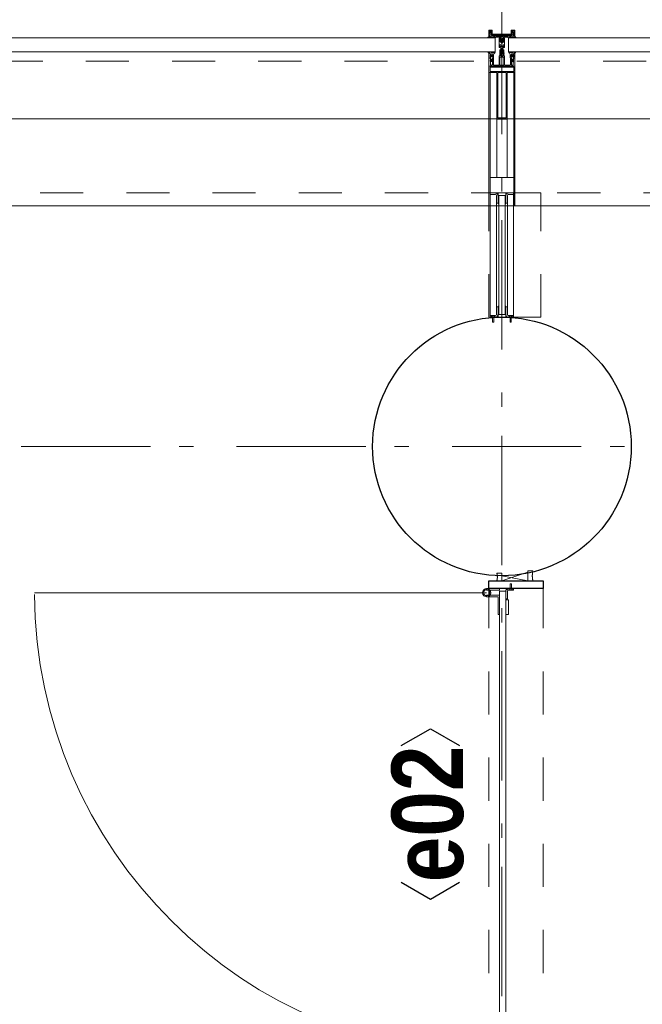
# Model space of a CAD drawing. Header units: millimetres. Extents: x 274596 to 660162, y 141333 to 298920.
# Tile 116 of 165: x 416242 to 417446, y 261682 to 263586. Entities that reach past the tile are written whole.
import ezdxf
from ezdxf.enums import TextEntityAlignment as Align

# ---------------------------------------------------------------- set-up
doc = ezdxf.new("R2010")
doc.units = ezdxf.units.MM
doc.header["$LTSCALE"] = 400
for name, pattern in [('STYLE_01', [0.416641, 0.208282, -0.208359]), ('STYLE_06', [1.041641, 0.625, -0.208282, 0.069427, -0.138931]), ('STYLE_21', [0.138889, 0.069444, -0.069444])]:
    doc.linetypes.add(name, pattern=pattern)
for name, color, linetype, lineweight in [('Kozijnmerken', 43, 'Continuous', 9), ('mat-beton (ihwg)', 5, 'Continuous', 25), ('mat-glas', 5, 'Continuous', 15), ('mat-glas-hor', 5, 'Continuous', 15), ('mat-kalkzandsteen', 5, 'Continuous', 25), ('mat-naaldhout', 140, 'Continuous', 15), ('mat-staal', 5, 'Continuous', 25), ('mat-staal_zink', 140, 'Continuous', 15), ('None', 7, 'Continuous', 9)]:
    doc.layers.add(name, color=color, linetype=linetype, lineweight=lineweight)
doc.styles.add('Arial Narrow (bold)', font='ARIALNB.TTF', dxfattribs={"height": 172.861111})
doc.styles.get("Standard").update_dxf_attribs({"font": 'arial.ttf'})

# ---------------------------------------------------------------- blocks, each defined once
blk = doc.blocks.new('*X91')
at = {"layer": 'None', "lineweight": 25}
blk.add_line((967, -22.9), (967.7, -22.2), dxfattribs=at)
blk = doc.blocks.new('*X92')
at = {"layer": 'None', "lineweight": 25}
blk.add_line((967.5, -22.4), (969.6, -20.4), dxfattribs=at)
blk = doc.blocks.new('*U93')
at = {"layer": 'None', "color": 8, "lineweight": 5}
for radius in [8, 6]:
    blk.add_circle((962, 19.5), radius, dxfattribs=at)
blk = doc.blocks.new('*U94')
at = {"layer": 'None', "color": 8, "lineweight": 5}
for points in [[(957.2, 19.5), (957.2, -5.5), (920, -5.5), (920, -2.5), (954.2, -2.5), (954.2, 19.5)], [(967, 19.5), (970, 19.5), (970, -5.5), (967, -5.5)]]:
    blk.add_lwpolyline(points, close=True, dxfattribs=at)
at = {"layer": 'None', "color": 7}
blk.add_blockref('*U93', (0, 0), dxfattribs=at)
blk = doc.blocks.new('binnenzeskantschroef voor glaslat')
at = {"layer": 'None', "color": 43, "linetype": 'STYLE_21', "lineweight": 9}
for p, q in [((-1.25, 2.5), (-3.75, 0)), ((1.25, 2.5), (3.75, 0))]:
    blk.add_line(p, q, dxfattribs=at)
at = {"layer": 'None', "color": 43, "linetype": 'Continuous', "lineweight": 9}
blk.add_line((-3.75, 0), (3.75, 0), dxfattribs=at)
at = {"layer": 'None', "color": 43, "linetype": 'STYLE_21', "lineweight": 9}
blk.add_lwpolyline([(-1.25, 12.5), (-1.25, 2.5), (1.25, 2.5), (1.25, 12.5)], close=True, dxfattribs=at)
blk = doc.blocks.new('OB - deur as 2 _ A _ F (2D)')
at = {"layer": 'mat-glas-hor', "color": 140, "lineweight": 15}
blk.add_lwpolyline([(65.4, -5.5), (965, -5.5), (965, -17.5), (65.4, -17.5)], close=True, dxfattribs=at)
at = {"layer": 'mat-kalkzandsteen', "color": 8, "lineweight": 5}
for p, q in [((985, -10), (1002, -60)), ((985, -60), (995, -10))]:
    blk.add_line(p, q, dxfattribs=at)
at = {"layer": 'mat-kalkzandsteen', "color": 43, "lineweight": 9}
for p, q in [((63, -29.1), (63, -32.5)), ((76.5, -20.5), (69.3, -20.5)), ((953.5, -20.5), (960.7, -20.5)), ((967, -29.1), (967, -32.5))]:
    blk.add_line(p, q, dxfattribs=at)
at = {"layer": 'mat-kalkzandsteen', "color": 8, "lineweight": 5}
for points, knots in [([(999.7, -10), (999.7, -5), (999.7, 0), (992, -2.4), (985, 0), (985, -5), (985, -10), (992.3, -10), (999.7, -10)], [0, 0, 0, 0.201598, 0.201598, 0.502704, 0.502704, 0.704302, 0.704302, 1, 1, 1]), ([(1004.1, -60), (1004.1, -65), (1004.1, -70), (994.2, -67.6), (985, -70), (985, -65), (985, -60), (994.5, -60), (1004.1, -60)], [0, 0, 0, 0.171388, 0.171388, 0.50181, 0.50181, 0.673198, 0.673198, 1, 1, 1])]:
    blk.add_open_spline(points, degree=2, knots=knots, dxfattribs=at)
at = {"layer": 'mat-naaldhout', "lineweight": 15}
blk.add_lwpolyline([(0, 0), (45, 0), (45, -50), (0, -50)], close=True, dxfattribs=at)
at = {"layer": 'mat-staal', "color": 43, "lineweight": 9}
for p, q in [((80, -17.5), (64.7, -17.5)), ((80, -17.5), (80, -20.5)), ((950, -17.5), (950, -20.5)), ((965.3, -17.5), (950, -17.5)), ((60, -22.2), (60, -32.5)), ((60, -32.5), (63, -32.5)), ((63, -22.2), (63, -29.5)), ((72.5, -20.5), (64.7, -20.5)), ((80, -20.5), (75.5, -20.5)), ((954.5, -20.5), (950, -20.5)), ((965.3, -20.5), (957.5, -20.5)), ((967, -29.5), (967, -22.2)), ((970, -32.5), (967, -32.5)), ((970, -32.5), (970, -22.2))]:
    blk.add_line(p, q, dxfattribs=at)
at = {"layer": 'mat-staal', "color": 92, "lineweight": 25}
for points in [[(60, 15), (45, 15), (45, -90), (60, -90)], [(970, 15), (985, 15), (985, -90), (970, -90)]]:
    blk.add_lwpolyline(points, close=True, dxfattribs=at)
at = {"layer": 'mat-staal', "color": 43, "lineweight": 9}
for centre, radius, start, end in [((64.9, -22.4), 4.94, 90, 180), ((965.1, -22.4), 4.94, 0, 90), ((64.9, -22.4), 1.94, 90, 180), ((965.1, -22.4), 1.94, 0, 90)]:
    blk.add_arc(centre, radius, start, end, dxfattribs=at)
at = {"layer": 'None', "color": 43, "lineweight": 9}
blk.add_line((962, 19.5), (962, 894.1), dxfattribs=at)
at = {"layer": 'None', "color": 8, "linetype": 'STYLE_01', "lineweight": 5}
for p, q in [((60, 15), (965, 15)), ((60, -90), (970, -90))]:
    blk.add_line(p, q, dxfattribs=at)
at = {"layer": 'None', "color": 8, "lineweight": 5}
blk.add_lwpolyline([(920, -17.5), (948, -17.5), (948, -22.5), (920, -22.5)], close=True, dxfattribs=at)
at = {"layer": 'None', "color": 43, "lineweight": 9}
blk.add_arc((965, -5.5), 899.6, 90.3876, 180, dxfattribs=at)
at = {"layer": 'mat-staal', "color": 43}
for name in ['*X91', '*X92']:
    blk.add_blockref(name, (0, 0), dxfattribs=at)
at = {"layer": 'None', "color": 7}
blk.add_blockref('*U94', (0, 0), dxfattribs=at)
at = {"layer": 'None', "color": 7, "xscale": -1, "rotation": 90}
blk.add_blockref('binnenzeskantschroef voor glaslat', (63, -27.5), dxfattribs=at)
at = {"layer": 'None', "color": 7, "rotation": 270}
blk.add_blockref('binnenzeskantschroef voor glaslat', (967, -27.5), dxfattribs=at)
blk = doc.blocks.new('*U458')
at = {"layer": 'None', "color": 8, "linetype": 'Continuous', "lineweight": 9, "flags": 128}
for points in [[(58396.9, -27335), (58381.1, -27335), (58381.1, -27333.1), (58381.1, -27286.9), (58381.1, -27285), (58396.9, -27285), (58396.9, -27287.9), (58392.3, -27287.9), (58392.3, -27287.4), (58390.9, -27287.4), (58390.9, -27287.9), (58389, -27287.9), (58388.7, -27288.1), (58384.6, -27288.1), (58384.6, -27288.1, 0.414214), (58382.9, -27289.8), (58382.9, -27289.8), (58382.9, -27289.9, 0.414214), (58384.6, -27291.6), (58388.7, -27291.6), (58389, -27291.8), (58390.9, -27291.8), (58390.9, -27292.3), (58392.3, -27292.3), (58392.3, -27291.8), (58396.9, -27291.8), (58396.9, -27293.7), (58384.1, -27293.7), (58384.1, -27293.7, 0.414214), (58382.9, -27294.9), (58382.9, -27294.9), (58382.9, -27303.4), (58382.9, -27303.5, 0.414214), (58384.1, -27304.7), (58401.1, -27304.7), (58401.1, -27306.1), (58403.9, -27306.1), (58404.3, -27305.7), (58404.7, -27306.1), (58405.3, -27306.1), (58405.7, -27305.7), (58406.1, -27306.1), (58406.7, -27306.1), (58407.1, -27305.7), (58408, -27306.1), (58412.9, -27306.1), (58412.9, -27307.8), (58402.1, -27307.8), (58402.1, -27307.8, 0.414214), (58399.9, -27310), (58399.9, -27310), (58399.9, -27310, 0.414214), (58402.1, -27312.2), (58412.9, -27312.2), (58412.9, -27313.9), (58408, -27313.9), (58407.1, -27314.3), (58406.7, -27313.9), (58406.1, -27313.9), (58405.7, -27314.3), (58405.3, -27313.9), (58404.7, -27313.9), (58404.3, -27314.3), (58403.9, -27313.9), (58401.1, -27313.9), (58401.1, -27315.3), (58384.1, -27315.3), (58384.1, -27315.3, 0.414214), (58382.9, -27316.5), (58382.9, -27316.6), (58382.9, -27325.1), (58382.9, -27325.1, 0.414214), (58384.1, -27326.3), (58396.9, -27326.3), (58396.9, -27328.2), (58392.3, -27328.2), (58392.3, -27327.7), (58390.9, -27327.7), (58390.9, -27328.2), (58389, -27328.2), (58388.7, -27328.4), (58384.6, -27328.4), (58384.6, -27328.4, 0.414214), (58382.9, -27330.1), (58382.9, -27330.2), (58382.9, -27330.2, 0.414214), (58384.6, -27331.9), (58388.7, -27331.9), (58389, -27332.1), (58390.9, -27332.1), (58390.9, -27332.6), (58392.3, -27332.6), (58392.3, -27332.1), (58396.9, -27332.1)], [(58409.1, -27295.2), (58409.1, -27295.2, -0.390793), (58407.8, -27296.7), (58407.8, -27296.7, -0.390793), (58406.1, -27295.6), (58406.1, -27295.6, 0.352623), (58404.1, -27294), (58397.4, -27294), (58397.4, -27294, -0.414214), (58397.1, -27293.7), (58397.1, -27292.4), (58397.2, -27291.9), (58397.2, -27291.9, 0.520293), (58397.1, -27291.6), (58394.4, -27291.6), (58394.3, -27291.8), (58392.3, -27291.8), (58392.3, -27291.8, 0.577863), (58392, -27291.8), (58392, -27291.9), (58392, -27291.9, -0.366605), (58391.7, -27292.2), (58391.7, -27292.2, -0.366605), (58391.4, -27292), (58391.4, -27292, 0.130834), (58390.4, -27290.7), (58390.4, -27290.7, -0.439074), (58390.4, -27289.3), (58390.4, -27289.3, 0.133252), (58391.4, -27288), (58391.4, -27288, -0.366605), (58391.7, -27287.8), (58391.7, -27287.8, -0.366605), (58392, -27288), (58392, -27288.1), (58392, -27288.1, 0.577455), (58392.3, -27288.2), (58394.3, -27288.2), (58394.4, -27288.3), (58397.1, -27288.3), (58397.1, -27288.3, 0.52048), (58397.2, -27288.1), (58397.1, -27287.6), (58397.1, -27285.3), (58397.1, -27285.3, -0.414214), (58397.4, -27285), (58405.2, -27285), (58405.2, -27285, 0.255976), (58406.8, -27284.1), (58406.8, -27284.1, -0.749676), (58409.1, -27284.7), (58409.1, -27288.8), (58409.1, -27288.8, -0.414214), (58407.1, -27290.8), (58407.1, -27290.8, 0.402808), (58406.6, -27291.3), (58406.6, -27291.3, 0.402808), (58407, -27291.8), (58407, -27291.8, -0.233259), (58407.4, -27292), (58407.9, -27295.4), (58407.9, -27295.4, 0.419014), (58408, -27295.5), (58408, -27295.5, 0.419014), (58408.1, -27295.4), (58408.1, -27294), (58408.1, -27294, -0.414214), (58408.6, -27293.5), (58408.6, -27293.5, -0.414214), (58409.1, -27294)], [(58392.1, -27289, 0.29188), (58391.6, -27289.2), (58391.2, -27289.7), (58391.2, -27289.7, 0.344328), (58391.2, -27290.3), (58391.6, -27290.8), (58391.6, -27290.8, 0.29188), (58392.1, -27291), (58393.8, -27290.6), (58393.8, -27290.6, 0.348796), (58394.3, -27290), (58394.3, -27290, 0.348796), (58393.8, -27289.4), (58392.1, -27289)], [(58400.1, -27287), (58400.1, -27287, 0.414214), (58399.3, -27287.9), (58399.3, -27287.9, 0.414214), (58400.1, -27288.7), (58403, -27288.7), (58403, -27288.7, 0.414214), (58403.9, -27287.9), (58403.9, -27287.9, 0.414214), (58403, -27287)], [(58403.9, -27291.2, 0.414214), (58403, -27290.3), (58400.1, -27290.3), (58400.1, -27290.3, 0.414214), (58399.3, -27291.2), (58399.3, -27291.2, 0.414214), (58400.1, -27292), (58403, -27292), (58403, -27292, 0.414214), (58403.9, -27291.2)], [(58406.1, -27289.2), (58406.1, -27289.2, 0.552342), (58407.3, -27289.8), (58407.3, -27289.8, 0.263556), (58408.3, -27288.1), (58408.3, -27284.6), (58408.3, -27284.6, 0.437017), (58407.9, -27284.3), (58407.9, -27284.3, 0.437017), (58407.7, -27284.7), (58407.7, -27284.7, -0.396568), (58406.4, -27286.3), (58406.4, -27286.3, 0.418874), (58405.8, -27286.8)], [(58409.1, -27324.8), (58409.1, -27324.8, 0.390793), (58407.8, -27323.3), (58407.8, -27323.3, 0.390793), (58406.1, -27324.4), (58406.1, -27324.4, -0.352623), (58404.1, -27326), (58397.4, -27326), (58397.4, -27326, 0.414214), (58397.1, -27326.3), (58397.1, -27327.6), (58397.2, -27328.1), (58397.2, -27328.1, -0.520293), (58397.1, -27328.4), (58394.4, -27328.4), (58394.3, -27328.2), (58392.3, -27328.2), (58392.3, -27328.2, -0.577863), (58392, -27328.2), (58392, -27328.1), (58392, -27328.1, 0.366605), (58391.7, -27327.8), (58391.7, -27327.8, 0.366605), (58391.4, -27328), (58391.4, -27328, -0.130834), (58390.4, -27329.3), (58390.4, -27329.3, 0.439074), (58390.4, -27330.7), (58390.4, -27330.7, -0.133252), (58391.4, -27332), (58391.4, -27332, 0.366605), (58391.7, -27332.2), (58391.7, -27332.2, 0.366605), (58392, -27332), (58392, -27331.9), (58392, -27331.9, -0.577455), (58392.3, -27331.8), (58394.3, -27331.8), (58394.4, -27331.7), (58397.1, -27331.7), (58397.1, -27331.7, -0.52048), (58397.2, -27331.9), (58397.1, -27332.4), (58397.1, -27334.7), (58397.1, -27334.7, 0.414214), (58397.4, -27335), (58405.2, -27335), (58405.2, -27335, -0.255976), (58406.8, -27335.9), (58406.8, -27335.9, 0.749676), (58409.1, -27335.3), (58409.1, -27331.2), (58409.1, -27331.2, 0.414214), (58407.1, -27329.2), (58407.1, -27329.2, -0.402808), (58406.6, -27328.7), (58406.6, -27328.7, -0.402808), (58407, -27328.2), (58407, -27328.2, 0.233259), (58407.4, -27328), (58407.9, -27324.6), (58407.9, -27324.6, -0.419014), (58408, -27324.5), (58408, -27324.5, -0.419014), (58408.1, -27324.6), (58408.1, -27326), (58408.1, -27326, 0.414214), (58408.6, -27326.5), (58408.6, -27326.5, 0.414214), (58409.1, -27326)], [(58392.1, -27331, -0.29188), (58391.6, -27330.8), (58391.2, -27330.3), (58391.2, -27330.3, -0.344328), (58391.2, -27329.7), (58391.6, -27329.2), (58391.6, -27329.2, -0.29188), (58392.1, -27329), (58393.8, -27329.4), (58393.8, -27329.4, -0.348796), (58394.3, -27330), (58394.3, -27330, -0.348796), (58393.8, -27330.6), (58392.1, -27331)], [(58403.9, -27328.8, -0.414214), (58403, -27329.7), (58400.1, -27329.7), (58400.1, -27329.7, -0.414214), (58399.3, -27328.8), (58399.3, -27328.8, -0.414214), (58400.1, -27328), (58403, -27328), (58403, -27328, -0.414214), (58403.9, -27328.8)], [(58400.1, -27333), (58400.1, -27333, -0.414214), (58399.3, -27332.1), (58399.3, -27332.1, -0.414214), (58400.1, -27331.3), (58403, -27331.3), (58403, -27331.3, -0.414214), (58403.9, -27332.1), (58403.9, -27332.1, -0.414214), (58403, -27333)], [(58406.1, -27330.8), (58406.1, -27330.8, -0.552342), (58407.3, -27330.2), (58407.3, -27330.2, -0.263556), (58408.3, -27331.9), (58408.3, -27335.4), (58408.3, -27335.4, -0.437017), (58407.9, -27335.7), (58407.9, -27335.7, -0.437017), (58407.7, -27335.3), (58407.7, -27335.3, 0.396568), (58406.4, -27333.7), (58406.4, -27333.7, -0.418874), (58405.8, -27333.2)]]:
    blk.add_lwpolyline(points, format="xyb", close=True, dxfattribs=at)
blk.add_lwpolyline([(58382.9, -27314), (58398.6, -27314), (58398.6, -27306), (58382.9, -27306)], close=True, dxfattribs=at)
blk = doc.blocks.new('*U459')
at = {"layer": 'None', "color": 7}
blk.add_blockref('*U458', (0, 0), dxfattribs=at)
blk = doc.blocks.new('*U460')
at = {"layer": 'None', "color": 8, "linetype": 'Continuous', "lineweight": 9, "flags": 128}
for points in [[(58279.1, -27300), (58279.1, -27320), (58369.1, -27320), (58369.1, -27335), (58381.1, -27335), (58381.1, -27285), (58369.1, -27285), (58369.1, -27300)], [(58371.1, -27318), (58371.1, -27302), (58371.1, -27287), (58379.1, -27287), (58379.1, -27333), (58371.1, -27333)], [(58281.1, -27302), (58369.1, -27302), (58369.1, -27318), (58281.1, -27318)]]:
    blk.add_lwpolyline(points, close=True, dxfattribs=at)
blk = doc.blocks.new('*U461')
at = {"layer": 'None', "color": 7}
for name in ['*U460', '*U459']:
    blk.add_blockref(name, (0, 0), dxfattribs=at)
blk = doc.blocks.new('*U462')
at = {"layer": 'None', "color": 8, "linetype": 'Continuous', "lineweight": 9}
for p, q in [((58439.2, -27286), (58443.2, -27287)), ((58439.2, -27308), (58439.2, -27286)), ((58442.2, -27289), (58441.2, -27290)), ((58441.2, -27290), (58441.2, -27330)), ((58448.2, -27289), (58442.2, -27289)), ((58443.2, -27287), (58444.2, -27286)), ((58444.2, -27286), (58446.2, -27287)), ((58446.2, -27287), (58447.2, -27288)), ((58447.2, -27288), (58449.2, -27288)), ((58449.2, -27289), (58448.2, -27289)), ((58449.2, -27288), (58449.2, -27289)), ((58437.2, -27310), (58438.2, -27308)), ((58438.2, -27311), (58437.2, -27310)), ((58438.2, -27308), (58439.2, -27308)), ((58439.2, -27311), (58438.2, -27311)), ((58439.2, -27333), (58439.2, -27311)), ((58443.2, -27332), (58439.2, -27333)), ((58441.2, -27330), (58442.2, -27330)), ((58442.2, -27330), (58448.2, -27330)), ((58444.2, -27333), (58443.2, -27332)), ((58446.2, -27332), (58444.2, -27333)), ((58447.2, -27332), (58446.2, -27332)), ((58449.2, -27331), (58447.2, -27332)), ((58448.2, -27330), (58449.2, -27330)), ((58449.2, -27330), (58449.2, -27331))]:
    blk.add_line(p, q, dxfattribs=at)
at = {"layer": 'None', "color": 8, "linetype": 'Continuous', "lineweight": 9, "flags": 128}
blk.add_lwpolyline([(58439.2, -27333), (58439.2, -27311), (58438.2, -27311), (58437.2, -27310), (58438.2, -27308), (58439.2, -27308), (58439.2, -27286), (58443.2, -27287), (58443.2, -27287), (58443.2, -27287), (58444.2, -27286), (58444.2, -27286), (58446.2, -27287), (58447.2, -27288), (58449.2, -27288), (58449.2, -27289), (58449.2, -27289), (58448.2, -27289), (58442.2, -27289), (58441.2, -27290), (58441.2, -27330), (58442.2, -27330), (58448.2, -27330), (58449.2, -27330), (58449.2, -27331), (58449.2, -27331), (58447.2, -27332), (58446.2, -27332), (58444.2, -27333), (58444.2, -27333), (58443.2, -27332), (58443.2, -27332), (58443.2, -27332)], close=True, dxfattribs=at)
at = {"layer": 'None', "color": 0, "flags": 1}
blk.add_attdef('GRUPPE', (58437.2, -27340.6), '', height=4.23, dxfattribs=at)
blk = doc.blocks.new('*U463')
at = {"layer": 'None', "color": 8, "linetype": 'Continuous', "lineweight": 9}
for p, q in [((58404.2, -27310), (58405.2, -27309)), ((58405.2, -27311), (58404.2, -27310)), ((58405.2, -27309), (58406.2, -27308)), ((58406.2, -27309), (58405.2, -27310)), ((58405.2, -27310), (58406.2, -27311)), ((58406.2, -27312), (58405.2, -27311)), ((58406.2, -27308), (58407.2, -27308)), ((58408.2, -27309), (58406.2, -27309)), ((58406.2, -27311), (58408.2, -27311)), ((58407.2, -27312), (58406.2, -27312)), ((58407.2, -27308), (58409.2, -27308)), ((58409.2, -27312), (58407.2, -27312)), ((58409.2, -27309), (58408.2, -27309)), ((58408.2, -27311), (58409.2, -27311)), ((58409.2, -27308), (58410.2, -27308)), ((58410.2, -27309), (58409.2, -27309)), ((58409.2, -27311), (58410.2, -27311)), ((58410.2, -27312), (58409.2, -27312)), ((58410.2, -27308), (58412.2, -27308)), ((58412.2, -27309), (58410.2, -27309)), ((58410.2, -27311), (58412.2, -27311)), ((58412.2, -27312), (58410.2, -27312)), ((58412.2, -27308), (58414.2, -27308)), ((58414.2, -27309), (58412.2, -27309)), ((58412.2, -27311), (58413.2, -27311)), ((58414.2, -27312), (58412.2, -27312)), ((58413.2, -27311), (58414.2, -27311)), ((58414.2, -27308), (58415.2, -27308)), ((58416.2, -27309), (58414.2, -27309)), ((58414.2, -27311), (58416.2, -27311)), ((58415.2, -27312), (58414.2, -27312)), ((58415.2, -27308), (58416.2, -27308)), ((58416.2, -27312), (58415.2, -27312)), ((58416.2, -27308), (58417.2, -27307)), ((58417.2, -27310), (58416.2, -27309)), ((58416.2, -27311), (58417.2, -27310)), ((58417.2, -27313), (58416.2, -27312)), ((58417.2, -27307), (58417.2, -27305)), ((58417.2, -27305), (58434.2, -27305)), ((58417.2, -27315), (58417.2, -27313)), ((58434.2, -27315), (58417.2, -27315)), ((58419.2, -27309), (58418.2, -27310)), ((58418.2, -27310), (58419.2, -27312)), ((58419.2, -27306), (58419.2, -27307)), ((58422.2, -27306), (58419.2, -27306)), ((58419.2, -27307), (58419.2, -27309)), ((58419.2, -27312), (58419.2, -27313)), ((58419.2, -27313), (58419.2, -27314)), ((58419.2, -27314), (58422.2, -27314)), ((58421.2, -27310), (58422.2, -27308)), ((58422.2, -27312), (58421.2, -27310)), ((58423.2, -27307), (58422.2, -27306)), ((58422.2, -27307), (58423.2, -27307)), ((58422.2, -27308), (58422.2, -27307)), ((58422.2, -27313), (58422.2, -27312)), ((58423.2, -27313), (58422.2, -27313)), ((58422.2, -27314), (58423.2, -27313)), ((58428.2, -27307), (58426.2, -27309)), ((58426.2, -27309), (58426.2, -27311)), ((58426.2, -27311), (58428.2, -27313)), ((58429.2, -27306), (58428.2, -27307)), ((58428.2, -27313), (58429.2, -27314)), ((58433.2, -27306), (58429.2, -27306)), ((58429.2, -27314), (58433.2, -27314)), ((58433.2, -27307), (58433.2, -27306)), ((58434.2, -27307), (58433.2, -27307)), ((58433.2, -27313), (58434.2, -27313)), ((58433.2, -27314), (58433.2, -27313)), ((58434.2, -27305), (58435.2, -27305)), ((58435.2, -27307), (58434.2, -27307)), ((58434.2, -27313), (58435.2, -27313)), ((58435.2, -27315), (58434.2, -27315)), ((58435.2, -27305), (58435.2, -27306)), ((58435.2, -27306), (58435.2, -27307)), ((58435.2, -27313), (58435.2, -27314)), ((58435.2, -27314), (58435.2, -27315))]:
    blk.add_line(p, q, dxfattribs=at)
at = {"layer": 'None', "color": 8, "linetype": 'Continuous', "lineweight": 9, "flags": 128}
for points in [[(58417.2, -27305), (58434.2, -27305), (58435.2, -27305), (58435.2, -27306), (58435.2, -27307), (58434.2, -27307), (58433.2, -27307), (58433.2, -27307), (58433.2, -27306), (58429.2, -27306), (58428.2, -27307), (58426.2, -27309), (58426.2, -27311), (58428.2, -27313), (58429.2, -27314), (58433.2, -27314), (58433.2, -27313), (58433.2, -27313), (58434.2, -27313), (58435.2, -27313), (58435.2, -27314), (58435.2, -27315), (58434.2, -27315), (58417.2, -27315), (58417.2, -27313), (58416.2, -27312), (58415.2, -27312), (58414.2, -27312), (58412.2, -27312), (58410.2, -27312), (58410.2, -27312), (58410.2, -27312), (58409.2, -27312), (58407.2, -27312), (58406.2, -27312), (58405.2, -27311), (58405.2, -27311), (58404.2, -27310), (58405.2, -27309), (58405.2, -27309), (58406.2, -27308), (58407.2, -27308), (58409.2, -27308), (58410.2, -27308), (58410.2, -27308), (58410.2, -27308), (58412.2, -27308), (58414.2, -27308), (58415.2, -27308), (58416.2, -27308), (58417.2, -27307)], [(58419.2, -27313), (58419.2, -27314), (58422.2, -27314), (58423.2, -27313), (58423.2, -27313), (58422.2, -27313), (58422.2, -27312), (58421.2, -27310), (58422.2, -27308), (58422.2, -27307), (58423.2, -27307), (58422.2, -27306), (58419.2, -27306), (58419.2, -27307), (58419.2, -27309), (58418.2, -27310), (58419.2, -27312)]]:
    blk.add_lwpolyline(points, close=True, dxfattribs=at)
blk.add_lwpolyline([(58416.2, -27311), (58417.2, -27310), (58416.2, -27309), (58414.2, -27309), (58414.2, -27309), (58412.2, -27309), (58410.2, -27309), (58409.2, -27309), (58409.2, -27309), (58408.2, -27309), (58408.2, -27309), (58406.2, -27309), (58405.2, -27310), (58406.2, -27311), (58408.2, -27311), (58408.2, -27311), (58409.2, -27311), (58409.2, -27311), (58410.2, -27311), (58412.2, -27311), (58413.2, -27311), (58413.2, -27311), (58414.2, -27311), (58414.2, -27311), (58416.2, -27311)], dxfattribs=at)
at = {"layer": 'None', "color": 0, "flags": 1}
blk.add_attdef('GRUPPE', (58404.2, -27322.6), '', height=4.23, dxfattribs=at)
blk = doc.blocks.new('*U464')
at = {"layer": 'None', "color": 8, "linetype": 'Continuous', "lineweight": 9}
for p, q in [((58436.2, -27283), (58436.2, -27285)), ((58437.2, -27283), (58436.2, -27283)), ((58436.2, -27285), (58437.2, -27286)), ((58437.2, -27287), (58436.2, -27288)), ((58436.2, -27288), (58437.2, -27289)), ((58437.2, -27289), (58436.2, -27290)), ((58436.2, -27290), (58437.2, -27291)), ((58437.2, -27291), (58436.2, -27292)), ((58436.2, -27292), (58436.2, -27293)), ((58436.2, -27293), (58437.2, -27293)), ((58436.2, -27294), (58436.2, -27295)), ((58437.2, -27294), (58436.2, -27294)), ((58436.2, -27295), (58437.2, -27295)), ((58436.2, -27296), (58436.2, -27297)), ((58437.2, -27296), (58436.2, -27296)), ((58436.2, -27297), (58437.2, -27299)), ((58437.2, -27284), (58437.2, -27283)), ((58438.2, -27285), (58437.2, -27284)), ((58437.2, -27286), (58437.2, -27287)), ((58437.2, -27293), (58437.2, -27294)), ((58437.2, -27295), (58437.2, -27296)), ((58439.2, -27285), (58438.2, -27285)), ((58439.2, -27308), (58439.2, -27285)), ((58431.2, -27307), (58428.2, -27309)), ((58428.2, -27309), (58428.2, -27310)), ((58428.2, -27310), (58428.2, -27311)), ((58428.2, -27311), (58431.2, -27313)), ((58429.2, -27310), (58430.2, -27309)), ((58430.2, -27311), (58429.2, -27310)), ((58430.2, -27309), (58434.2, -27309)), ((58434.2, -27311), (58430.2, -27311)), ((58431.2, -27306), (58431.2, -27307)), ((58432.2, -27307), (58431.2, -27306)), ((58431.2, -27314), (58432.2, -27313)), ((58431.2, -27313), (58431.2, -27314)), ((58432.2, -27308), (58432.2, -27307)), ((58434.2, -27308), (58432.2, -27308)), ((58432.2, -27312), (58434.2, -27312)), ((58432.2, -27313), (58432.2, -27312)), ((58436.2, -27307), (58434.2, -27308)), ((58434.2, -27309), (58435.2, -27310)), ((58435.2, -27310), (58434.2, -27311)), ((58434.2, -27312), (58436.2, -27313)), ((58437.2, -27307), (58436.2, -27307)), ((58436.2, -27313), (58437.2, -27313)), ((58437.2, -27299), (58437.2, -27305)), ((58437.2, -27305), (58437.2, -27307)), ((58437.2, -27310), (58438.2, -27309)), ((58438.2, -27311), (58437.2, -27310)), ((58437.2, -27313), (58437.2, -27315)), ((58437.2, -27315), (58437.2, -27321)), ((58438.2, -27309), (58439.2, -27308)), ((58439.2, -27312), (58438.2, -27311)), ((58439.2, -27335), (58439.2, -27312)), ((58437.2, -27321), (58436.2, -27323)), ((58436.2, -27323), (58436.2, -27324)), ((58436.2, -27324), (58437.2, -27324)), ((58436.2, -27325), (58436.2, -27326)), ((58437.2, -27325), (58436.2, -27325)), ((58436.2, -27326), (58437.2, -27326)), ((58436.2, -27327), (58436.2, -27328)), ((58437.2, -27327), (58436.2, -27327)), ((58436.2, -27328), (58437.2, -27329)), ((58437.2, -27329), (58436.2, -27330)), ((58436.2, -27330), (58437.2, -27331)), ((58437.2, -27331), (58436.2, -27332)), ((58436.2, -27332), (58437.2, -27333)), ((58437.2, -27333), (58436.2, -27335)), ((58436.2, -27335), (58436.2, -27337)), ((58437.2, -27324), (58437.2, -27325)), ((58437.2, -27326), (58437.2, -27327)), ((58437.2, -27336), (58439.2, -27335)), ((58437.2, -27337), (58437.2, -27336)), ((58436.2, -27337), (58437.2, -27337))]:
    blk.add_line(p, q, dxfattribs=at)
at = {"layer": 'None', "color": 8, "linetype": 'Continuous', "lineweight": 9, "flags": 128}
blk.add_lwpolyline([(58439.2, -27285), (58438.2, -27285), (58437.2, -27284), (58437.2, -27283), (58436.2, -27283), (58436.2, -27283), (58436.2, -27283), (58436.2, -27283), (58436.2, -27283), (58436.2, -27283), (58436.2, -27285), (58437.2, -27286), (58437.2, -27287), (58436.2, -27288), (58436.2, -27288), (58436.2, -27288), (58436.2, -27288), (58436.2, -27288), (58437.2, -27289), (58437.2, -27289), (58437.2, -27289), (58437.2, -27289), (58437.2, -27289), (58436.2, -27290), (58436.2, -27290), (58436.2, -27290), (58436.2, -27290), (58436.2, -27290), (58437.2, -27291), (58437.2, -27291), (58437.2, -27291), (58437.2, -27291), (58436.2, -27292), (58436.2, -27292), (58436.2, -27292), (58436.2, -27292), (58436.2, -27293), (58437.2, -27293), (58437.2, -27293), (58437.2, -27294), (58437.2, -27294), (58436.2, -27294), (58436.2, -27294), (58436.2, -27294), (58436.2, -27295), (58436.2, -27295), (58437.2, -27295), (58437.2, -27295), (58437.2, -27296), (58437.2, -27296), (58437.2, -27296), (58436.2, -27296), (58436.2, -27296), (58436.2, -27297), (58436.2, -27297), (58436.2, -27297), (58436.2, -27297), (58437.2, -27299), (58437.2, -27305), (58437.2, -27307), (58436.2, -27307), (58434.2, -27308), (58432.2, -27308), (58432.2, -27308), (58432.2, -27308), (58432.2, -27307), (58432.2, -27307), (58431.2, -27306), (58431.2, -27307), (58428.2, -27309), (58428.2, -27310), (58428.2, -27311), (58431.2, -27313), (58431.2, -27314), (58432.2, -27313), (58432.2, -27313), (58432.2, -27312), (58432.2, -27312), (58432.2, -27312), (58434.2, -27312), (58436.2, -27313), (58437.2, -27313), (58437.2, -27315), (58437.2, -27321), (58436.2, -27323), (58436.2, -27323), (58436.2, -27323), (58436.2, -27323), (58436.2, -27324), (58436.2, -27324), (58437.2, -27324), (58437.2, -27324), (58437.2, -27324), (58437.2, -27325), (58436.2, -27325), (58436.2, -27325), (58436.2, -27326), (58436.2, -27326), (58436.2, -27326), (58437.2, -27326), (58437.2, -27326), (58437.2, -27327), (58437.2, -27327), (58436.2, -27327), (58436.2, -27328), (58436.2, -27328), (58436.2, -27328), (58436.2, -27328), (58437.2, -27329), (58437.2, -27329), (58437.2, -27329), (58437.2, -27329), (58437.2, -27329), (58436.2, -27330), (58436.2, -27330), (58436.2, -27330), (58436.2, -27330), (58436.2, -27330), (58437.2, -27331), (58437.2, -27331), (58437.2, -27331), (58437.2, -27331), (58437.2, -27331), (58436.2, -27332), (58436.2, -27332), (58436.2, -27332), (58436.2, -27332), (58436.2, -27332), (58437.2, -27333), (58437.2, -27333), (58436.2, -27335), (58436.2, -27337), (58436.2, -27337), (58436.2, -27337), (58436.2, -27337), (58436.2, -27337), (58436.2, -27337), (58437.2, -27337), (58437.2, -27336), (58439.2, -27335), (58439.2, -27312), (58439.2, -27312), (58438.2, -27311), (58437.2, -27310), (58438.2, -27309), (58439.2, -27308), (58439.2, -27308), (58439.2, -27285)], dxfattribs=at)
blk.add_lwpolyline([(58430.2, -27311), (58429.2, -27310), (58430.2, -27309), (58434.2, -27309), (58435.2, -27310), (58434.2, -27311)], close=True, dxfattribs=at)
at = {"layer": 'None', "color": 0, "flags": 1}
blk.add_attdef('GRUPPE', (58428.2, -27344.6), '', height=4.23, dxfattribs=at)
blk = doc.blocks.new('*U465')
at = {"layer": 'None', "color": 8, "linetype": 'Continuous', "lineweight": 9}
for p, q in [((58451.2, -27285), (58439.2, -27285)), ((58439.2, -27285), (58439.2, -27286)), ((58439.2, -27286), (58443.2, -27287)), ((58442.2, -27290), (58442.2, -27329)), ((58450.2, -27290), (58442.2, -27290)), ((58443.2, -27287), (58444.2, -27286)), ((58443.2, -27291), (58451.2, -27291)), ((58443.2, -27328), (58443.2, -27291)), ((58444.2, -27286), (58450.2, -27286)), ((58450.2, -27286), (58450.2, -27290)), ((58451.2, -27291), (58451.2, -27285)), ((58443.2, -27333), (58439.2, -27334)), ((58439.2, -27334), (58439.2, -27335)), ((58439.2, -27335), (58451.2, -27335)), ((58442.2, -27329), (58450.2, -27329)), ((58451.2, -27328), (58443.2, -27328)), ((58443.2, -27334), (58443.2, -27333)), ((58450.2, -27334), (58443.2, -27334)), ((58450.2, -27329), (58450.2, -27334)), ((58451.2, -27335), (58451.2, -27328))]:
    blk.add_line(p, q, dxfattribs=at)
blk.add_lwpolyline([(58439.2, -27285), (58439.2, -27286), (58443.2, -27287), (58444.2, -27286), (58450.2, -27286), (58450.2, -27290), (58442.2, -27290), (58442.2, -27329), (58450.2, -27329), (58450.2, -27334), (58443.2, -27334), (58443.2, -27333), (58439.2, -27334), (58439.2, -27335), (58451.2, -27335), (58451.2, -27328), (58443.2, -27328), (58443.2, -27291), (58451.2, -27291), (58451.2, -27285)], close=True, dxfattribs=at)
at = {"layer": 'None', "color": 3}
for name in ['*U464', '*U462', '*U463']:
    blk.add_blockref(name, (0, 0), dxfattribs=at)
blk = doc.blocks.new('*U466')
at = {"layer": 'None', "color": 7}
for name in ['*U461', '*U465']:
    blk.add_blockref(name, (0, 0), dxfattribs=at)
blk = doc.blocks.new('*U503')
at = {"layer": 'mat-glas', "color": 140, "linetype": 'Continuous', "lineweight": 15}
for points in [[(58436.1, -27297), (58436.1, -25523), (58409.1, -25523), (58409.1, -27297)], [(58436.1, -29097), (58436.1, -27323), (58409.1, -27323), (58409.1, -29097)]]:
    blk.add_lwpolyline(points, close=True, dxfattribs=at)
at = {"layer": 'None', "color": 43, "linetype": 'Continuous', "lineweight": 9}
blk.add_line((58111.1, -20069.5), (58111.1, -34975.5), dxfattribs=at)
at = {"layer": 'None', "color": 8, "linetype": 'Continuous', "lineweight": 5}
blk.add_line((58280.1, -20135), (58279.1, -35153), dxfattribs=at)
at = {"layer": 'None', "color": 8, "linetype": 'STYLE_01', "lineweight": 5}
for points in [[(43205.4, -35000), (58136.1, -35000), (58136.1, -20069.5)], [(43205.4, -35255), (58391.1, -35255), (58391.1, -20069.5)]]:
    blk.add_lwpolyline(points, dxfattribs=at)
at = {"layer": 'None', "color": 7}
blk.add_blockref('*U466', (0, 0), dxfattribs=at)
blk = doc.blocks.new('Kolom O 500')
at = {"layer": 'mat-beton (ihwg)', "lineweight": 25}
blk.add_circle((0, 0), 250, dxfattribs=at)
blk = doc.blocks.new('Kozijnmerk 50')
at = {"layer": 'Kozijnmerken', "color": 92, "linetype": 'Continuous', "lineweight": 25}
for points in [[(-132.2, 50.6), (-164.8, -5.8), (-132.2, -62.1)], [(132.2, 50.6), (164.8, -5.8), (132.2, -62.1)]]:
    blk.add_lwpolyline(points, dxfattribs=at)
at = {"layer": 'None', "color": 43, "style": 'Arial Narrow (bold)'}
blk.add_attdef('merk', text='', height=138.3, dxfattribs=at).set_placement((0, 0), align=Align.MIDDLE_CENTER)
blk = doc.blocks.new('*U1396')
at = {"layer": 'mat-kalkzandsteen', "color": 140, "lineweight": 15}
for p, q in [((58119.6, -27320.5), (58126.7, -27320.5)), ((58133.1, -27329), (58133.1, -27332.5))]:
    blk.add_line(p, q, dxfattribs=at)
at = {"layer": 'mat-staal', "color": 140, "lineweight": 15}
for p, q in [((58116.1, -27317.5), (58116.1, -27320.5)), ((58131.4, -27317.5), (58116.1, -27317.5)), ((58120.6, -27320.5), (58116.1, -27320.5)), ((58131.4, -27320.5), (58123.6, -27320.5)), ((58133.1, -27329.5), (58133.1, -27322.2)), ((58136.1, -27332.5), (58133.1, -27332.5)), ((58136.1, -27332.5), (58136.1, -27322.2))]:
    blk.add_line(p, q, dxfattribs=at)
for radius in [4.94, 1.94]:
    blk.add_arc((58131.1, -27322.4), radius, 0, 90, dxfattribs=at)
blk = doc.blocks.new('*U1397')
at = {"layer": 'mat-kalkzandsteen', "color": 140, "lineweight": 15}
for p, q in [((58133.1, -27290.9), (58133.1, -27287.5)), ((58119.6, -27299.5), (58126.7, -27299.5))]:
    blk.add_line(p, q, dxfattribs=at)
at = {"layer": 'mat-staal', "color": 140, "lineweight": 15}
for p, q in [((58136.1, -27287.5), (58133.1, -27287.5)), ((58133.1, -27297.7), (58133.1, -27290.5)), ((58136.1, -27297.7), (58136.1, -27287.5)), ((58116.1, -27299.5), (58120.6, -27299.5)), ((58116.1, -27302.5), (58116.1, -27299.5)), ((58116.1, -27302.5), (58131.4, -27302.5)), ((58123.6, -27299.5), (58131.4, -27299.5))]:
    blk.add_line(p, q, dxfattribs=at)
for radius in [1.94, 4.94]:
    blk.add_arc((58131.1, -27297.5), radius, 270, 360, dxfattribs=at)
blk = doc.blocks.new('*U1398')
at = {"layer": 'None', "color": 8, "linetype": 'Continuous', "lineweight": 5}
blk.add_line((58136.1, -27303.3), (58136.1, -27317.5), dxfattribs=at)
blk.add_lwpolyline([(58116.1, -27302.5), (58136.1, -27302.5), (58136.1, -27317.5), (58116.1, -27317.5), (58114.2, -27316), (58131.2, -27316), (58131.2, -27304), (58114.2, -27304)], close=True, dxfattribs=at)
at = {"layer": 'None', "color": 7}
for name in ['*U1397', '*U1396']:
    blk.add_blockref(name, (0, 0), dxfattribs=at)
blk = doc.blocks.new('*U1399')
at = {"layer": 'mat-kalkzandsteen', "color": 140, "lineweight": 15}
for p, q in [((57899.1, -27329), (57899.1, -27332.5)), ((57912.6, -27320.5), (57905.4, -27320.5))]:
    blk.add_line(p, q, dxfattribs=at)
at = {"layer": 'mat-staal', "color": 140, "lineweight": 15}
for p, q in [((57916.1, -27317.5), (57900.7, -27317.5)), ((57916.1, -27317.5), (57916.1, -27320.5)), ((57896.1, -27322.2), (57896.1, -27332.5)), ((57896.1, -27332.5), (57899.1, -27332.5)), ((57899.1, -27322.2), (57899.1, -27329.5)), ((57908.6, -27320.5), (57900.7, -27320.5)), ((57916.1, -27320.5), (57911.6, -27320.5))]:
    blk.add_line(p, q, dxfattribs=at)
for radius in [4.94, 1.94]:
    blk.add_arc((57901, -27322.4), radius, 90, 180, dxfattribs=at)
blk = doc.blocks.new('*U1400')
at = {"layer": 'mat-kalkzandsteen', "color": 140, "lineweight": 15}
for p, q in [((57899.1, -27290.9), (57899.1, -27287.5)), ((57912.6, -27299.5), (57905.4, -27299.5))]:
    blk.add_line(p, q, dxfattribs=at)
at = {"layer": 'mat-staal', "color": 140, "lineweight": 15}
for p, q in [((57896.1, -27287.5), (57896.1, -27297.7)), ((57896.1, -27287.5), (57899.1, -27287.5)), ((57899.1, -27290.5), (57899.1, -27297.7)), ((57900.7, -27299.5), (57908.6, -27299.5)), ((57900.7, -27302.5), (57916.1, -27302.5)), ((57911.6, -27299.5), (57916.1, -27299.5)), ((57916.1, -27302.5), (57916.1, -27299.5))]:
    blk.add_line(p, q, dxfattribs=at)
for radius in [4.94, 1.94]:
    blk.add_arc((57901, -27297.5), radius, 180, 270, dxfattribs=at)
blk = doc.blocks.new('*U1401')
at = {"layer": 'None', "color": 8, "linetype": 'Continuous', "lineweight": 5}
blk.add_line((57896.1, -27303.3), (57896.1, -27317.5), dxfattribs=at)
blk.add_lwpolyline([(57916.1, -27302.5), (57896.1, -27302.5), (57896.1, -27317.5), (57916.1, -27317.5), (57917.9, -27316), (57900.9, -27316), (57900.9, -27304), (57917.9, -27304)], close=True, dxfattribs=at)
at = {"layer": 'None', "color": 7}
for name in ['*U1400', '*U1399']:
    blk.add_blockref(name, (0, 0), dxfattribs=at)
blk = doc.blocks.new('*U1402')
at = {"layer": 'mat-glas-hor', "color": 140, "lineweight": 15}
blk.add_lwpolyline([(57900.9, -27316), (57900.9, -27304), (58131.2, -27304), (58131.2, -27316)], close=True, dxfattribs=at)
at = {"layer": 'mat-kalkzandsteen', "color": 8, "lineweight": 5}
for p, q in [((57916.1, -27299.5), (58121.1, -27299.5)), ((57916.1, -27320.5), (58121.1, -27320.5))]:
    blk.add_line(p, q, dxfattribs=at)
at = {"layer": 'mat-staal_zink', "color": 43, "lineweight": 9}
for points in [[(58111, -27285), (58369.1, -27285), (58369.1, -27287), (58111, -27287)], [(58111, -27335), (58369.1, -27335), (58369.1, -27333), (58111, -27333)]]:
    blk.add_lwpolyline(points, close=True, dxfattribs=at)
at = {"layer": 'None', "color": 8, "linetype": 'STYLE_01', "lineweight": 5}
for p, q in [((57895.8, -27285), (58136.1, -27285)), ((57896.1, -27385), (57896.1, -27283.2)), ((58136.1, -27385), (58136.1, -27285)), ((57895.8, -27385), (58136.1, -27385))]:
    blk.add_line(p, q, dxfattribs=at)
at = {"layer": 'None', "color": 8, "linetype": 'Continuous', "lineweight": 5}
for p, q in [((58136.1, -27287.5), (57898.8, -27287.5)), ((57895.8, -27317.1), (57895.8, -27302.9)), ((58136.1, -27332.5), (57898.8, -27332.5))]:
    blk.add_line(p, q, dxfattribs=at)
at = {"layer": 'None', "color": 43, "linetype": 'Continuous', "lineweight": 9}
for p, q in [((58111, -27285), (58136.1, -27285)), ((58111, -27335), (58136.1, -27335))]:
    blk.add_line(p, q, dxfattribs=at)
at = {"layer": 'None', "color": 140, "linetype": 'Continuous', "lineweight": 15}
for points in [[(58136.1, -27287), (58166.1, -27287), (58166.1, -27333), (58136.1, -27333)], [(58165.9, -27287), (58369.1, -27287), (58369.1, -27300), (58165.9, -27300)], [(58166.1, -27320), (58369.1, -27320), (58369.1, -27333), (58166.1, -27333)]]:
    blk.add_lwpolyline(points, close=True, dxfattribs=at)
at = {"layer": 'None', "color": 7, "xscale": -1, "rotation": 90}
for p in [(57898.8, -27293), (57898.8, -27326.9)]:
    blk.add_blockref('binnenzeskantschroef voor glaslat', p, dxfattribs=at)
at = {"layer": 'None', "color": 7}
for name in ['*U1401', '*U1398']:
    blk.add_blockref(name, (0, 0), dxfattribs=at)

msp = doc.modelspace()

# ---------------------------------------------------------------- linework, layer by layer
at = {"layer": 'None', "color": 43, "linetype": 'STYLE_06', "lineweight": 9}
for p, q in [((417174.41069, 267364.37046), (417174.41069, 233644.46983)), ((426494.41069, 262760.42983), (394248.77683, 262760.42983))]:
    msp.add_line(p, q, dxfattribs=at)

# ---------------------------------------------------------------- block references
at = {"layer": 'Kozijnmerken', "color": 7, "rotation": 90}
msp.add_blockref('Kozijnmerk 50', (417030.21262, 262049.93224), dxfattribs=at).add_auto_attribs({'merk': 'e02'})
at = {"layer": 'None', "color": 7}
for name, p, rotation in [('*U503', (389864.41069, 205114.37046), 90), ('*U1402', (389864.41069, 205114.37046), 90), ('Kolom O 500', (417174.41069, 262760.42983), 180), ('OB - deur as 2 _ A _ F (2D)', (417164.41116, 261515.5453), 90)]:
    msp.add_blockref(name, p, dxfattribs=dict(at, rotation=rotation))

doc.saveas('drawing.dxf')
